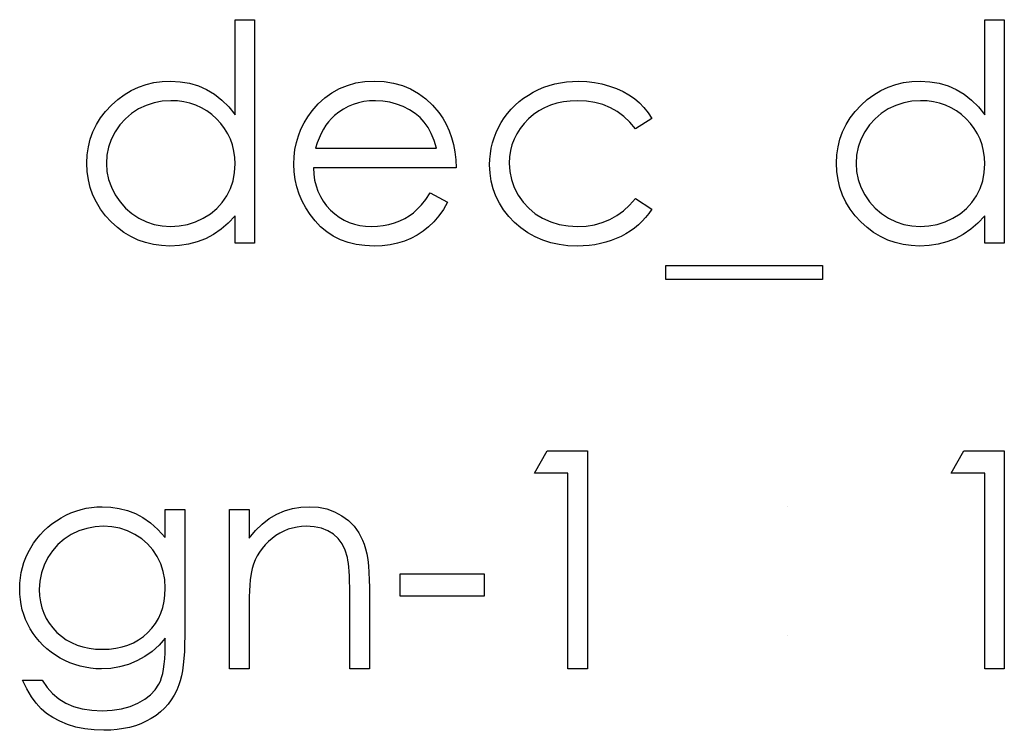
# Model space of a CAD drawing. Header units: inches. Extents: x 370 to 474, y 80 to 168.
# Tile 127 of 170: x 433.075 to 433.697, y 83.959 to 84.408. Entities that reach past the tile are written whole.
import ezdxf

# ---------------------------------------------------------------- set-up
doc = ezdxf.new("R2010")
doc.units = ezdxf.units.IN
doc.header["$LTSCALE"] = 0.5
doc.header["$MEASUREMENT"] = 0

msp = doc.modelspace()

# ---------------------------------------------------------------- linework, layer by layer
at = {"color": 7, "linetype": 'Continuous'}
for p, q in [((433.21124, 84.34793), (433.21124, 84.40805)), ((433.21124, 84.40805), (433.21124, 84.40805)), ((433.21124, 84.40805), (433.2236, 84.40805)), ((433.2236, 84.40805), (433.2236, 84.26672)), ((433.68469, 84.34793), (433.68469, 84.40805)), ((433.68469, 84.40805), (433.68469, 84.40805)), ((433.68469, 84.40805), (433.69705, 84.40805)), ((433.69705, 84.40805), (433.69705, 84.26672)), ((433.15023, 84.36538), (433.15501, 84.36706)), ((433.15501, 84.36706), (433.15998, 84.36825)), ((433.15998, 84.36825), (433.16514, 84.36894)), ((433.16514, 84.36894), (433.17049, 84.36918)), ((433.17049, 84.36918), (433.17049, 84.36918)), ((433.17049, 84.36918), (433.17665, 84.36885)), ((433.17665, 84.36885), (433.1825, 84.36786)), ((433.1825, 84.36786), (433.18805, 84.36618)), ((433.18805, 84.36618), (433.19329, 84.36386)), ((433.27713, 84.36449), (433.2822, 84.36653)), ((433.2822, 84.36653), (433.28759, 84.36803)), ((433.28759, 84.36803), (433.29327, 84.36888)), ((433.29327, 84.36888), (433.29929, 84.36918)), ((433.29929, 84.36918), (433.29929, 84.36918)), ((433.29929, 84.36918), (433.30547, 84.36888)), ((433.30547, 84.36888), (433.31135, 84.36794)), ((433.31135, 84.36794), (433.3169, 84.3664)), ((433.3169, 84.3664), (433.32212, 84.36424)), ((433.4062, 84.36529), (433.40965, 84.36648)), ((433.40965, 84.36648), (433.41321, 84.36745)), ((433.41321, 84.36745), (433.41685, 84.36822)), ((433.41685, 84.36822), (433.42058, 84.36874)), ((433.42058, 84.36874), (433.42442, 84.36907)), ((433.42442, 84.36907), (433.42836, 84.36918)), ((433.42836, 84.36918), (433.42836, 84.36918)), ((433.42836, 84.36918), (433.4333, 84.36899)), ((433.4333, 84.36899), (433.43819, 84.36841)), ((433.43819, 84.36841), (433.44297, 84.36747)), ((433.44297, 84.36747), (433.44766, 84.36612)), ((433.44766, 84.36612), (433.45213, 84.36446)), ((433.62368, 84.36538), (433.62846, 84.36706)), ((433.62846, 84.36706), (433.63343, 84.36825)), ((433.63343, 84.36825), (433.63859, 84.36894)), ((433.63859, 84.36894), (433.64394, 84.36918)), ((433.64394, 84.36918), (433.64394, 84.36918)), ((433.64394, 84.36918), (433.6501, 84.36885)), ((433.6501, 84.36885), (433.65595, 84.36786)), ((433.65595, 84.36786), (433.6615, 84.36618)), ((433.6615, 84.36618), (433.66674, 84.36386)), ((433.13709, 84.35754), (433.14129, 84.36063)), ((433.14129, 84.36063), (433.14565, 84.36325)), ((433.14565, 84.36325), (433.15023, 84.36538)), ((433.19329, 84.36386), (433.19824, 84.36088)), ((433.19824, 84.36088), (433.2029, 84.35723)), ((433.26791, 84.35864), (433.27235, 84.36184)), ((433.27235, 84.36184), (433.27713, 84.36449)), ((433.32212, 84.36424), (433.32703, 84.36146)), ((433.32703, 84.36146), (433.33161, 84.35803)), ((433.39347, 84.35845), (433.39645, 84.36043)), ((433.39645, 84.36043), (433.39957, 84.36226)), ((433.39957, 84.36226), (433.40283, 84.36388)), ((433.40283, 84.36388), (433.4062, 84.36529)), ((433.45213, 84.36446), (433.45627, 84.36259)), ((433.45627, 84.36259), (433.46002, 84.36046)), ((433.46002, 84.36046), (433.46345, 84.35812)), ((433.61054, 84.35754), (433.61474, 84.36063)), ((433.61474, 84.36063), (433.6191, 84.36325)), ((433.6191, 84.36325), (433.62368, 84.36538)), ((433.66674, 84.36386), (433.67169, 84.36088)), ((433.67169, 84.36088), (433.67635, 84.35723)), ((433.12948, 84.35008), (433.13312, 84.35397)), ((433.13312, 84.35397), (433.13709, 84.35754)), ((433.15509, 84.35389), (433.15032, 84.35163)), ((433.16006, 84.35552), (433.15509, 84.35389)), ((433.16525, 84.35649), (433.16006, 84.35552)), ((433.17066, 84.35682), (433.16525, 84.35649)), ((433.17486, 84.35665), (433.17066, 84.35682)), ((433.17889, 84.3561), (433.17486, 84.35665)), ((433.18275, 84.35522), (433.17889, 84.3561)), ((433.18645, 84.35395), (433.18275, 84.35522)), ((433.18995, 84.35235), (433.18645, 84.35395)), ((433.2029, 84.35723), (433.20721, 84.3529)), ((433.25993, 84.35041), (433.26377, 84.3548)), ((433.26377, 84.3548), (433.26791, 84.35864)), ((433.2859, 84.35447), (433.2827, 84.35312)), ((433.28919, 84.35549), (433.2859, 84.35447)), ((433.29264, 84.35624), (433.28919, 84.35549)), ((433.29623, 84.35668), (433.29264, 84.35624)), ((433.29993, 84.35682), (433.29623, 84.35668)), ((433.30445, 84.3566), (433.29993, 84.35682)), ((433.29993, 84.35682), (433.29993, 84.35682)), ((433.30887, 84.35588), (433.30445, 84.3566)), ((433.3132, 84.35472), (433.30887, 84.35588)), ((433.3174, 84.35306), (433.3132, 84.35472)), ((433.33161, 84.35803), (433.33589, 84.354)), ((433.33589, 84.354), (433.33984, 84.34937)), ((433.38563, 84.35149), (433.38809, 84.35397)), ((433.38809, 84.35397), (433.39069, 84.35629)), ((433.39069, 84.35629), (433.39347, 84.35845)), ((433.41048, 84.35395), (433.40672, 84.35232)), ((433.41442, 84.35519), (433.41048, 84.35395)), ((433.41856, 84.3561), (433.41442, 84.35519)), ((433.42293, 84.35662), (433.41856, 84.3561)), ((433.42745, 84.35682), (433.42293, 84.35662)), ((433.43311, 84.35654), (433.42745, 84.35682)), ((433.42745, 84.35682), (433.42745, 84.35682)), ((433.43844, 84.35571), (433.43311, 84.35654)), ((433.44349, 84.35433), (433.43844, 84.35571)), ((433.44824, 84.3524), (433.44349, 84.35433)), ((433.46345, 84.35812), (433.46657, 84.35549)), ((433.46657, 84.35549), (433.46944, 84.35254)), ((433.60293, 84.35008), (433.60657, 84.35397)), ((433.60657, 84.35397), (433.61054, 84.35754)), ((433.62854, 84.35389), (433.62377, 84.35163)), ((433.63351, 84.35552), (433.62854, 84.35389)), ((433.6387, 84.35649), (433.63351, 84.35552)), ((433.64411, 84.35682), (433.6387, 84.35649)), ((433.64831, 84.35665), (433.64411, 84.35682)), ((433.65234, 84.3561), (433.64831, 84.35665)), ((433.6562, 84.35522), (433.65234, 84.3561)), ((433.6599, 84.35395), (433.6562, 84.35522)), ((433.6634, 84.35235), (433.6599, 84.35395)), ((433.67635, 84.35723), (433.68066, 84.3529)), ((433.12633, 84.34597), (433.12948, 84.35008)), ((433.1459, 84.34879), (433.14195, 84.34539)), ((433.15032, 84.35163), (433.1459, 84.34879)), ((433.19332, 84.35039), (433.18995, 84.35235)), ((433.1965, 84.34804), (433.19332, 84.35039)), ((433.19951, 84.34536), (433.1965, 84.34804)), ((433.20721, 84.3529), (433.21124, 84.34793)), ((433.21124, 84.34793), (433.21124, 84.34793)), ((433.25722, 84.34666), (433.25993, 84.35041)), ((433.25993, 84.35041), (433.25993, 84.35041)), ((433.27398, 84.34738), (433.27205, 84.34556)), ((433.27677, 84.34959), (433.27398, 84.34738)), ((433.27398, 84.34738), (433.27398, 84.34738)), ((433.27966, 84.35152), (433.27677, 84.34959)), ((433.2827, 84.35312), (433.27966, 84.35152)), ((433.32135, 84.35105), (433.3174, 84.35306)), ((433.32488, 84.34873), (433.32135, 84.35105)), ((433.32803, 84.34611), (433.32488, 84.34873)), ((433.33984, 84.34937), (433.33984, 84.34937)), ((433.33984, 84.34937), (433.34238, 84.34575)), ((433.38127, 84.346), (433.38337, 84.34881)), ((433.38337, 84.34881), (433.38563, 84.35149)), ((433.39979, 84.34801), (433.39662, 84.34531)), ((433.40316, 84.35033), (433.39979, 84.34801)), ((433.40672, 84.35232), (433.40316, 84.35033)), ((433.45265, 84.34992), (433.44824, 84.3524)), ((433.45677, 84.34688), (433.45265, 84.34992)), ((433.46944, 84.35254), (433.47209, 84.34923)), ((433.47209, 84.34923), (433.47446, 84.34558)), ((433.59978, 84.34597), (433.60293, 84.35008)), ((433.61935, 84.34879), (433.6154, 84.34539)), ((433.62377, 84.35163), (433.61935, 84.34879)), ((433.66677, 84.35039), (433.6634, 84.35235)), ((433.66995, 84.34804), (433.66677, 84.35039)), ((433.67296, 84.34536), (433.66995, 84.34804)), ((433.68066, 84.3529), (433.68469, 84.34793)), ((433.68469, 84.34793), (433.68469, 84.34793)), ((433.1215, 84.33722), (433.12368, 84.34169)), ((433.12368, 84.34169), (433.12633, 84.34597)), ((433.13847, 84.3415), (433.13547, 84.33705)), ((433.14195, 84.34539), (433.13847, 84.3415)), ((433.20227, 84.34241), (433.19951, 84.34536)), ((433.20464, 84.33929), (433.20227, 84.34241)), ((433.25286, 84.33877), (433.25485, 84.34277)), ((433.25485, 84.34277), (433.25722, 84.34666)), ((433.26857, 84.34128), (433.26702, 84.33882)), ((433.27025, 84.34351), (433.26857, 84.34128)), ((433.27205, 84.34556), (433.27025, 84.34351)), ((433.33073, 84.34318), (433.32803, 84.34611)), ((433.3331, 84.33987), (433.33073, 84.34318)), ((433.34238, 84.34575), (433.34456, 84.34194)), ((433.34456, 84.34194), (433.34644, 84.33788)), ((433.37763, 84.33987), (433.37934, 84.34299)), ((433.37934, 84.34299), (433.38127, 84.346)), ((433.39375, 84.34235), (433.39126, 84.33923)), ((433.39662, 84.34531), (433.39375, 84.34235)), ((433.4606, 84.34329), (433.45677, 84.34688)), ((433.46411, 84.33915), (433.4606, 84.34329)), ((433.47446, 84.34558), (433.46411, 84.33915)), ((433.59495, 84.33722), (433.59713, 84.34169)), ((433.59713, 84.34169), (433.59978, 84.34597)), ((433.61192, 84.3415), (433.60892, 84.33705)), ((433.6154, 84.34539), (433.61192, 84.3415)), ((433.67572, 84.34241), (433.67296, 84.34536)), ((433.67809, 84.33929), (433.67572, 84.34241)), ((433.11979, 84.33253), (433.1215, 84.33722)), ((433.13547, 84.33705), (433.13306, 84.33231)), ((433.20665, 84.33598), (433.20464, 84.33929)), ((433.20831, 84.3325), (433.20665, 84.33598)), ((433.25123, 84.33463), (433.25286, 84.33877)), ((433.26559, 84.33612), (433.26426, 84.33322)), ((433.26702, 84.33882), (433.26559, 84.33612)), ((433.33517, 84.33603), (433.3331, 84.33987)), ((433.33697, 84.33167), (433.33517, 84.33603)), ((433.34644, 84.33788), (433.34796, 84.33363)), ((433.37487, 84.33344), (433.37614, 84.3367)), ((433.37614, 84.3367), (433.37763, 84.33987)), ((433.38914, 84.33598), (433.38743, 84.33255)), ((433.39126, 84.33923), (433.38914, 84.33598)), ((433.46411, 84.33915), (433.46411, 84.33915)), ((433.59324, 84.33253), (433.59495, 84.33722)), ((433.60892, 84.33705), (433.60651, 84.33231)), ((433.6801, 84.33598), (433.67809, 84.33929)), ((433.68176, 84.3325), (433.6801, 84.33598)), ((433.11857, 84.32767), (433.11979, 84.33253)), ((433.13306, 84.33231), (433.13135, 84.32739)), ((433.20958, 84.32886), (433.20831, 84.3325)), ((433.21049, 84.32502), (433.20958, 84.32886)), ((433.24905, 84.32596), (433.24996, 84.33035)), ((433.24996, 84.33035), (433.25123, 84.33463)), ((433.26308, 84.33013), (433.262, 84.32679)), ((433.26426, 84.33322), (433.26308, 84.33013)), ((433.33843, 84.32679), (433.33697, 84.33167)), ((433.34796, 84.33363), (433.34917, 84.32916)), ((433.34917, 84.32916), (433.35005, 84.32447)), ((433.37302, 84.32676), (433.37385, 84.33013)), ((433.37385, 84.33013), (433.37487, 84.33344)), ((433.38608, 84.32899), (433.38514, 84.32527)), ((433.38743, 84.33255), (433.38608, 84.32899)), ((433.59202, 84.32767), (433.59324, 84.33253)), ((433.60651, 84.33231), (433.6048, 84.32739)), ((433.68303, 84.32886), (433.68176, 84.3325)), ((433.68394, 84.32502), (433.68303, 84.32886)), ((433.11761, 84.31735), (433.11785, 84.32259)), ((433.11785, 84.32259), (433.11857, 84.32767)), ((433.1303, 84.32237), (433.12997, 84.31721)), ((433.13135, 84.32739), (433.1303, 84.32237)), ((433.21104, 84.32102), (433.21049, 84.32502)), ((433.24853, 84.32143), (433.24905, 84.32596)), ((433.262, 84.32679), (433.262, 84.32679)), ((433.262, 84.32679), (433.33843, 84.32679)), ((433.35005, 84.32447), (433.35058, 84.31955)), ((433.37211, 84.3198), (433.37247, 84.32331)), ((433.37247, 84.32331), (433.37302, 84.32676)), ((433.38514, 84.32527), (433.38456, 84.32138)), ((433.59106, 84.31735), (433.59131, 84.32259)), ((433.59131, 84.32259), (433.59202, 84.32767)), ((433.60375, 84.32237), (433.60342, 84.31721)), ((433.6048, 84.32739), (433.60375, 84.32237)), ((433.68449, 84.32102), (433.68394, 84.32502)), ((433.11785, 84.31199), (433.11761, 84.31735)), ((433.11761, 84.31735), (433.11761, 84.31735)), ((433.12997, 84.31721), (433.12997, 84.31721)), ((433.12997, 84.31721), (433.13033, 84.31207)), ((433.21091, 84.31138), (433.21124, 84.31685)), ((433.21124, 84.31685), (433.21104, 84.32102)), ((433.21124, 84.31685), (433.21124, 84.31685)), ((433.24834, 84.31679), (433.24853, 84.32143)), ((433.24856, 84.31185), (433.24834, 84.31679)), ((433.24834, 84.31679), (433.24834, 84.31679)), ((433.35058, 84.31955), (433.3508, 84.31442)), ((433.372, 84.31624), (433.37211, 84.3198)), ((433.37225, 84.311), (433.372, 84.31624)), ((433.372, 84.31624), (433.372, 84.31624)), ((433.38456, 84.32138), (433.38436, 84.31735)), ((433.38436, 84.31735), (433.38436, 84.31735)), ((433.38436, 84.31735), (433.38472, 84.31207)), ((433.59131, 84.31199), (433.59106, 84.31735)), ((433.59106, 84.31735), (433.59106, 84.31735)), ((433.60342, 84.31721), (433.60342, 84.31721)), ((433.60342, 84.31721), (433.60378, 84.31207)), ((433.68436, 84.31138), (433.68469, 84.31685)), ((433.68469, 84.31685), (433.68449, 84.32102)), ((433.68469, 84.31685), (433.68469, 84.31685)), ((433.11857, 84.30683), (433.11785, 84.31199)), ((433.13033, 84.31207), (433.13135, 84.30705)), ((433.20994, 84.30622), (433.21091, 84.31138)), ((433.24916, 84.30702), (433.24856, 84.31185)), ((433.3508, 84.31442), (433.2607, 84.31442)), ((433.2607, 84.31442), (433.2607, 84.31442)), ((433.2607, 84.31442), (433.26095, 84.31044)), ((433.26095, 84.31044), (433.2615, 84.30664)), ((433.3508, 84.31442), (433.3508, 84.31442)), ((433.37299, 84.30595), (433.37225, 84.311)), ((433.38472, 84.31207), (433.38577, 84.30697)), ((433.59202, 84.30683), (433.59131, 84.31199)), ((433.60378, 84.31207), (433.6048, 84.30705)), ((433.68339, 84.30622), (433.68436, 84.31138)), ((433.11976, 84.30189), (433.11857, 84.30683)), ((433.13135, 84.30705), (433.13309, 84.30214)), ((433.20828, 84.30131), (433.20994, 84.30622)), ((433.25021, 84.30236), (433.24916, 84.30702)), ((433.2615, 84.30664), (433.26239, 84.30302)), ((433.37421, 84.30111), (433.37299, 84.30595)), ((433.38577, 84.30697), (433.38754, 84.302)), ((433.59321, 84.30189), (433.59202, 84.30683)), ((433.6048, 84.30705), (433.60654, 84.30214)), ((433.68173, 84.30131), (433.68339, 84.30622)), ((433.12144, 84.29714), (433.11976, 84.30189)), ((433.13309, 84.30214), (433.13552, 84.29733)), ((433.20599, 84.2967), (433.20828, 84.30131)), ((433.2517, 84.2978), (433.25021, 84.30236)), ((433.25358, 84.29336), (433.2517, 84.2978)), ((433.26239, 84.30302), (433.2636, 84.2996)), ((433.2636, 84.2996), (433.26509, 84.29637)), ((433.3317, 84.29446), (433.33451, 84.29852)), ((433.33451, 84.29852), (433.3455, 84.29275)), ((433.37594, 84.29645), (433.37421, 84.30111)), ((433.38754, 84.302), (433.38999, 84.2972)), ((433.59489, 84.29714), (433.59321, 84.30189)), ((433.60654, 84.30214), (433.60897, 84.29733)), ((433.67944, 84.2967), (433.68173, 84.30131)), ((433.12362, 84.29259), (433.12144, 84.29714)), ((433.12625, 84.28825), (433.12362, 84.29259)), ((433.13552, 84.29733), (433.13856, 84.29286)), ((433.13856, 84.29286), (433.14204, 84.28891)), ((433.19967, 84.28869), (433.20309, 84.29248)), ((433.20309, 84.29248), (433.20599, 84.2967)), ((433.25587, 84.28905), (433.25358, 84.29336)), ((433.26509, 84.29637), (433.26691, 84.2933)), ((433.26691, 84.2933), (433.26907, 84.29043)), ((433.32896, 84.29104), (433.3317, 84.29446)), ((433.3455, 84.29275), (433.34279, 84.28814)), ((433.3455, 84.29275), (433.3455, 84.29275)), ((433.37815, 84.29201), (433.37594, 84.29645)), ((433.38086, 84.28778), (433.37815, 84.29201)), ((433.38999, 84.2972), (433.39309, 84.29275)), ((433.39309, 84.29275), (433.3967, 84.2888)), ((433.46044, 84.29085), (433.46411, 84.29499)), ((433.46411, 84.29499), (433.46411, 84.29499)), ((433.46411, 84.29499), (433.47446, 84.2882)), ((433.59707, 84.29259), (433.59489, 84.29714)), ((433.5997, 84.28825), (433.59707, 84.29259)), ((433.60897, 84.29733), (433.61201, 84.29286)), ((433.61201, 84.29286), (433.61549, 84.28891)), ((433.67312, 84.28869), (433.67654, 84.29248)), ((433.67654, 84.29248), (433.67944, 84.2967)), ((433.12937, 84.28414), (433.12625, 84.28825)), ((433.14204, 84.28891), (433.14601, 84.28549)), ((433.14601, 84.28549), (433.15045, 84.28259)), ((433.19109, 84.28254), (433.19564, 84.28538)), ((433.19564, 84.28538), (433.19967, 84.28869)), ((433.2586, 84.28488), (433.25587, 84.28905)), ((433.26907, 84.29043), (433.27152, 84.28773)), ((433.27152, 84.28773), (433.27423, 84.2853)), ((433.27423, 84.2853), (433.27707, 84.28317)), ((433.32124, 84.28408), (433.32383, 84.28593)), ((433.32383, 84.28593), (433.32634, 84.28817)), ((433.32634, 84.28817), (433.32896, 84.29104)), ((433.34279, 84.28814), (433.3399, 84.284)), ((433.38403, 84.28372), (433.38086, 84.28778)), ((433.3967, 84.2888), (433.40082, 84.28541)), ((433.40082, 84.28541), (433.40548, 84.28254)), ((433.45232, 84.28422), (433.45649, 84.28726)), ((433.45649, 84.28726), (433.46044, 84.29085)), ((433.47258, 84.28552), (433.47054, 84.28298)), ((433.47446, 84.2882), (433.47258, 84.28552)), ((433.47446, 84.2882), (433.47446, 84.2882)), ((433.60282, 84.28414), (433.5997, 84.28825)), ((433.61549, 84.28891), (433.61946, 84.28549)), ((433.61946, 84.28549), (433.6239, 84.28259)), ((433.66454, 84.28254), (433.66909, 84.28538)), ((433.66909, 84.28538), (433.67312, 84.28869)), ((433.13298, 84.28022), (433.12937, 84.28414)), ((433.13693, 84.27663), (433.13298, 84.28022)), ((433.15045, 84.28259), (433.15523, 84.28027)), ((433.15523, 84.28027), (433.16017, 84.27865)), ((433.18112, 84.27862), (433.18617, 84.28025)), ((433.18617, 84.28025), (433.19109, 84.28254)), ((433.20696, 84.2795), (433.20246, 84.27553)), ((433.21124, 84.28414), (433.20696, 84.2795)), ((433.21124, 84.26672), (433.21124, 84.28414)), ((433.21124, 84.28414), (433.21124, 84.28414)), ((433.26175, 84.28085), (433.2586, 84.28488)), ((433.26526, 84.27713), (433.26175, 84.28085)), ((433.27707, 84.28317), (433.28008, 84.28138)), ((433.28008, 84.28138), (433.28325, 84.27992)), ((433.28325, 84.27992), (433.28657, 84.27878)), ((433.28657, 84.27878), (433.29004, 84.27798)), ((433.30834, 84.27865), (433.31188, 84.27967)), ((433.31188, 84.27967), (433.31527, 84.28094)), ((433.31527, 84.28094), (433.31839, 84.28243)), ((433.31839, 84.28243), (433.32124, 84.28408)), ((433.3368, 84.2803), (433.33349, 84.2771)), ((433.3399, 84.284), (433.3368, 84.2803)), ((433.38773, 84.27989), (433.38403, 84.28372)), ((433.39179, 84.27638), (433.38773, 84.27989)), ((433.40548, 84.28254), (433.41056, 84.28025)), ((433.41056, 84.28025), (433.41591, 84.27862)), ((433.43822, 84.27842), (433.44316, 84.27981)), ((433.44316, 84.27981), (433.44788, 84.28174)), ((433.44788, 84.28174), (433.45232, 84.28422)), ((433.46833, 84.28061), (433.46599, 84.2784)), ((433.47054, 84.28298), (433.46833, 84.28061)), ((433.60643, 84.28022), (433.60282, 84.28414)), ((433.61038, 84.27663), (433.60643, 84.28022)), ((433.6239, 84.28259), (433.62868, 84.28027)), ((433.62868, 84.28027), (433.63362, 84.27865)), ((433.65457, 84.27862), (433.65962, 84.28025)), ((433.65962, 84.28025), (433.66454, 84.28254)), ((433.68041, 84.2795), (433.67591, 84.27553)), ((433.68469, 84.28414), (433.68041, 84.2795)), ((433.68469, 84.26672), (433.68469, 84.28414)), ((433.68469, 84.28414), (433.68469, 84.28414)), ((433.14107, 84.27354), (433.13693, 84.27663)), ((433.14543, 84.27092), (433.14107, 84.27354)), ((433.16017, 84.27865), (433.16528, 84.27765)), ((433.16528, 84.27765), (433.17055, 84.27732)), ((433.17055, 84.27732), (433.1759, 84.27765)), ((433.17055, 84.27732), (433.17055, 84.27732)), ((433.1759, 84.27765), (433.18112, 84.27862)), ((433.20246, 84.27553), (433.19766, 84.27221)), ((433.26912, 84.2739), (433.26526, 84.27713)), ((433.27329, 84.27117), (433.26912, 84.2739)), ((433.29004, 84.27798), (433.29366, 84.27749)), ((433.29366, 84.27749), (433.29744, 84.27732)), ((433.29744, 84.27732), (433.30114, 84.27746)), ((433.29744, 84.27732), (433.29744, 84.27732)), ((433.30114, 84.27746), (433.30476, 84.2779)), ((433.30476, 84.2779), (433.30834, 84.27865)), ((433.32999, 84.27431), (433.32629, 84.27188)), ((433.33349, 84.2771), (433.32999, 84.27431)), ((433.3961, 84.27335), (433.39179, 84.27638)), ((433.40068, 84.27078), (433.3961, 84.27335)), ((433.41591, 84.27862), (433.42157, 84.27765)), ((433.42157, 84.27765), (433.42754, 84.27732)), ((433.42754, 84.27732), (433.433, 84.2776)), ((433.42754, 84.27732), (433.42754, 84.27732)), ((433.433, 84.2776), (433.43822, 84.27842)), ((433.45801, 84.27266), (433.45506, 84.27105)), ((433.46082, 84.27442), (433.45801, 84.27266)), ((433.4635, 84.27633), (433.46082, 84.27442)), ((433.46599, 84.2784), (433.4635, 84.27633)), ((433.61452, 84.27354), (433.61038, 84.27663)), ((433.61888, 84.27092), (433.61452, 84.27354)), ((433.63362, 84.27865), (433.63873, 84.27765)), ((433.63873, 84.27765), (433.644, 84.27732)), ((433.644, 84.27732), (433.64935, 84.27765)), ((433.644, 84.27732), (433.644, 84.27732)), ((433.64935, 84.27765), (433.65457, 84.27862)), ((433.67591, 84.27553), (433.67111, 84.27221)), ((433.14996, 84.26876), (433.14543, 84.27092)), ((433.15471, 84.26711), (433.14996, 84.26876)), ((433.15965, 84.26592), (433.15471, 84.26711)), ((433.18736, 84.26755), (433.18187, 84.26611)), ((433.19263, 84.26956), (433.18736, 84.26755)), ((433.19766, 84.27221), (433.19263, 84.26956)), ((433.2236, 84.26672), (433.21124, 84.26672)), ((433.21124, 84.26672), (433.21124, 84.26672)), ((433.2236, 84.26672), (433.2236, 84.26672)), ((433.27776, 84.26893), (433.27329, 84.27117)), ((433.28259, 84.26719), (433.27776, 84.26893)), ((433.28773, 84.26595), (433.28259, 84.26719)), ((433.31381, 84.26669), (433.30915, 84.26573)), ((433.3182, 84.26805), (433.31381, 84.26669)), ((433.32234, 84.26979), (433.3182, 84.26805)), ((433.32629, 84.27188), (433.32234, 84.26979)), ((433.40551, 84.26868), (433.40068, 84.27078)), ((433.41059, 84.26705), (433.40551, 84.26868)), ((433.41591, 84.26589), (433.41059, 84.26705)), ((433.44205, 84.26647), (433.43855, 84.26581)), ((433.44548, 84.26733), (433.44205, 84.26647)), ((433.44876, 84.26838), (433.44548, 84.26733)), ((433.45196, 84.26962), (433.44876, 84.26838)), ((433.45506, 84.27105), (433.45196, 84.26962)), ((433.62341, 84.26876), (433.61888, 84.27092)), ((433.62816, 84.26711), (433.62341, 84.26876)), ((433.6331, 84.26592), (433.62816, 84.26711)), ((433.66081, 84.26755), (433.65532, 84.26611)), ((433.66608, 84.26956), (433.66081, 84.26755)), ((433.67111, 84.27221), (433.66608, 84.26956)), ((433.69705, 84.26672), (433.68469, 84.26672)), ((433.68469, 84.26672), (433.68469, 84.26672)), ((433.69705, 84.26672), (433.69705, 84.26672)), ((433.16478, 84.2652), (433.15965, 84.26592)), ((433.17011, 84.26495), (433.16478, 84.2652)), ((433.1761, 84.26523), (433.17011, 84.26495)), ((433.17011, 84.26495), (433.17011, 84.26495)), ((433.18187, 84.26611), (433.1761, 84.26523)), ((433.29319, 84.2652), (433.28773, 84.26595)), ((433.29899, 84.26495), (433.29319, 84.2652)), ((433.3042, 84.26515), (433.29899, 84.26495)), ((433.29899, 84.26495), (433.29899, 84.26495)), ((433.30915, 84.26573), (433.3042, 84.26515)), ((433.42149, 84.26518), (433.41591, 84.26589)), ((433.42734, 84.26495), (433.42149, 84.26518)), ((433.43118, 84.26504), (433.42734, 84.26495)), ((433.42734, 84.26495), (433.42734, 84.26495)), ((433.43491, 84.26534), (433.43118, 84.26504)), ((433.43855, 84.26581), (433.43491, 84.26534)), ((433.63823, 84.2652), (433.6331, 84.26592)), ((433.64356, 84.26495), (433.63823, 84.2652)), ((433.64955, 84.26523), (433.64356, 84.26495)), ((433.64356, 84.26495), (433.64356, 84.26495)), ((433.65532, 84.26611), (433.64955, 84.26523)), ((433.48329, 84.25259), (433.58222, 84.25259)), ((433.48329, 84.24376), (433.48329, 84.25259)), ((433.58222, 84.25259), (433.58222, 84.25259)), ((433.58222, 84.25259), (433.58222, 84.24376)), ((433.58222, 84.24376), (433.48329, 84.24376)), ((433.48329, 84.24376), (433.48329, 84.24376)), ((433.58222, 84.24376), (433.58222, 84.24376)), ((433.40026, 84.12135), (433.40835, 84.13549)), ((433.40835, 84.13549), (433.43383, 84.13549)), ((433.43383, 84.13549), (433.43383, 84.13549)), ((433.43383, 84.13549), (433.43383, 83.99769)), ((433.66349, 84.12135), (433.67158, 84.13549)), ((433.67157, 84.13549), (433.69705, 84.13549)), ((433.69705, 84.13549), (433.69705, 84.13549)), ((433.69705, 84.13549), (433.69705, 83.99769)), ((433.42146, 84.12135), (433.40026, 84.12135)), ((433.40026, 84.12135), (433.40026, 84.12135)), ((433.42146, 83.99769), (433.42146, 84.12135)), ((433.42146, 84.12135), (433.42146, 84.12135)), ((433.68469, 84.12135), (433.66349, 84.12135)), ((433.66349, 84.12135), (433.66349, 84.12135)), ((433.68469, 83.99769), (433.68469, 84.12135)), ((433.68469, 84.12135), (433.68469, 84.12135)), ((433.11073, 84.09742), (433.11394, 84.09842)), ((433.11394, 84.09842), (433.11719, 84.09916)), ((433.11719, 84.09916), (433.1205, 84.09971)), ((433.1205, 84.09971), (433.12384, 84.10005)), ((433.12384, 84.10005), (433.12721, 84.10016)), ((433.12721, 84.10016), (433.12721, 84.10016)), ((433.12721, 84.10016), (433.13276, 84.09988)), ((433.13276, 84.09988), (433.13812, 84.09908)), ((433.13812, 84.09908), (433.14328, 84.09775)), ((433.16707, 84.09839), (433.17944, 84.09839)), ((433.16707, 84.08078), (433.16707, 84.09839)), ((433.17944, 84.09839), (433.17944, 84.09839)), ((433.17944, 84.09839), (433.17944, 84.01848)), ((433.2077, 84.09839), (433.22007, 84.09839)), ((433.2077, 83.99769), (433.2077, 84.09839)), ((433.22007, 84.09839), (433.22007, 84.09839)), ((433.22007, 84.09839), (433.22007, 84.08023)), ((433.24243, 84.09748), (433.24753, 84.09897)), ((433.24753, 84.09897), (433.25286, 84.09985)), ((433.25286, 84.09985), (433.25838, 84.10016)), ((433.25838, 84.10016), (433.25838, 84.10016)), ((433.25838, 84.10016), (433.26396, 84.0998)), ((433.26396, 84.0998), (433.2692, 84.09875)), ((433.2692, 84.09875), (433.27412, 84.09695)), ((433.09837, 84.09135), (433.10135, 84.09317)), ((433.10135, 84.09317), (433.10444, 84.0948)), ((433.10444, 84.0948), (433.10756, 84.09624)), ((433.10756, 84.09624), (433.11073, 84.09742)), ((433.14328, 84.09775), (433.14825, 84.09588)), ((433.14825, 84.09588), (433.15308, 84.09334)), ((433.15308, 84.09334), (433.15785, 84.08997)), ((433.22838, 84.08925), (433.23285, 84.09268)), ((433.23285, 84.09268), (433.23754, 84.09541)), ((433.23754, 84.09541), (433.24243, 84.09748)), ((433.27412, 84.09695), (433.2787, 84.09447)), ((433.2787, 84.09447), (433.28284, 84.09138)), ((433.09042, 84.08495), (433.0929, 84.08724)), ((433.0929, 84.08724), (433.09555, 84.08936)), ((433.09555, 84.08936), (433.09837, 84.09135)), ((433.11758, 84.08646), (433.11258, 84.08484)), ((433.1228, 84.08746), (433.11758, 84.08646)), ((433.12821, 84.08779), (433.1228, 84.08746)), ((433.1334, 84.08746), (433.12821, 84.08779)), ((433.13842, 84.08652), (433.1334, 84.08746)), ((433.14325, 84.08489), (433.13842, 84.08652)), ((433.15785, 84.08997), (433.16249, 84.08577)), ((433.22413, 84.08508), (433.22838, 84.08925)), ((433.24751, 84.08671), (433.24477, 84.08588)), ((433.25035, 84.08732), (433.24751, 84.08671)), ((433.25325, 84.08768), (433.25035, 84.08732)), ((433.25623, 84.08779), (433.25325, 84.08768)), ((433.26125, 84.08749), (433.25623, 84.08779)), ((433.25623, 84.08779), (433.25623, 84.08779)), ((433.26578, 84.08655), (433.26125, 84.08749)), ((433.26981, 84.085), (433.26578, 84.08655)), ((433.28284, 84.09138), (433.28643, 84.08779)), ((433.28643, 84.08779), (433.28941, 84.0837)), ((433.08396, 84.07713), (433.08595, 84.07989)), ((433.08595, 84.07989), (433.0881, 84.08249)), ((433.0881, 84.08249), (433.09042, 84.08495)), ((433.10775, 84.08252), (433.10328, 84.07965)), ((433.11258, 84.08484), (433.10775, 84.08252)), ((433.14791, 84.08266), (433.14325, 84.08489)), ((433.15225, 84.07987), (433.14791, 84.08266)), ((433.15603, 84.07661), (433.15225, 84.07987)), ((433.16249, 84.08577), (433.16707, 84.08078)), ((433.16707, 84.08078), (433.16707, 84.08078)), ((433.22007, 84.08023), (433.22413, 84.08508)), ((433.22007, 84.08023), (433.22007, 84.08023)), ((433.23456, 84.08012), (433.23227, 84.07813)), ((433.23699, 84.08191), (433.23456, 84.08012)), ((433.2395, 84.08348), (433.23699, 84.08191)), ((433.2421, 84.08478), (433.2395, 84.08348)), ((433.24477, 84.08588), (433.2421, 84.08478)), ((433.27334, 84.08282), (433.26981, 84.085)), ((433.27635, 84.08003), (433.27334, 84.08282)), ((433.27884, 84.07664), (433.27635, 84.08003)), ((433.28941, 84.0837), (433.29181, 84.07912)), ((433.08051, 84.07117), (433.08214, 84.07421)), ((433.08214, 84.07421), (433.08396, 84.07713)), ((433.09933, 84.07625), (433.09588, 84.07236)), ((433.10328, 84.07965), (433.09933, 84.07625)), ((433.15931, 84.07288), (433.15603, 84.07661)), ((433.22832, 84.07385), (433.22664, 84.07153)), ((433.2302, 84.07606), (433.22832, 84.07385)), ((433.23227, 84.07813), (433.2302, 84.07606)), ((433.2808, 84.07261), (433.27884, 84.07664)), ((433.29181, 84.07912), (433.2928, 84.07655)), ((433.2928, 84.07655), (433.29366, 84.07363)), ((433.29366, 84.07363), (433.29438, 84.0704)), ((433.07791, 84.06496), (433.0791, 84.06811)), ((433.0791, 84.06811), (433.08051, 84.07117)), ((433.09293, 84.06797), (433.09058, 84.06322)), ((433.09588, 84.07236), (433.09293, 84.06797)), ((433.16208, 84.06869), (433.15931, 84.07288)), ((433.16426, 84.06413), (433.16208, 84.06869)), ((433.22518, 84.0691), (433.22391, 84.06656)), ((433.22664, 84.07153), (433.22518, 84.0691)), ((433.2822, 84.06797), (433.2808, 84.07261)), ((433.28254, 84.06637), (433.2822, 84.06797)), ((433.2822, 84.06797), (433.2822, 84.06797)), ((433.29438, 84.0704), (433.29498, 84.06681)), ((433.07617, 84.0585), (433.07695, 84.06176)), ((433.07695, 84.06176), (433.07791, 84.06496)), ((433.09058, 84.06322), (433.08893, 84.05831)), ((433.16583, 84.05925), (433.16426, 84.06413)), ((433.22197, 84.06112), (433.22153, 84.05908)), ((433.22283, 84.06388), (433.22197, 84.06112)), ((433.22197, 84.06112), (433.22197, 84.06112)), ((433.22391, 84.06656), (433.22283, 84.06388)), ((433.28284, 84.06438), (433.28254, 84.06637)), ((433.28309, 84.06206), (433.28284, 84.06438)), ((433.28331, 84.05939), (433.28309, 84.06206)), ((433.29498, 84.06681), (433.29543, 84.06289)), ((433.29543, 84.06289), (433.29576, 84.05864)), ((433.07532, 84.05179), (433.07565, 84.05519)), ((433.07565, 84.05519), (433.07617, 84.0585)), ((433.08893, 84.05831), (433.08791, 84.05317)), ((433.16677, 84.05409), (433.16583, 84.05925)), ((433.22115, 84.05665), (433.22081, 84.05386)), ((433.22153, 84.05908), (433.22115, 84.05665)), ((433.28347, 84.05632), (433.28331, 84.05939)), ((433.28358, 84.05293), (433.28347, 84.05632)), ((433.29576, 84.05864), (433.29598, 84.05403)), ((433.31546, 84.05776), (433.36846, 84.05776)), ((433.31547, 84.04362), (433.31547, 84.05776)), ((433.36846, 84.05776), (433.36846, 84.05776)), ((433.36846, 84.05776), (433.36846, 84.04362)), ((433.07521, 84.04837), (433.07532, 84.05179)), ((433.08791, 84.05317), (433.08757, 84.04787)), ((433.16707, 84.04859), (433.16677, 84.05409)), ((433.22054, 84.05066), (433.22035, 84.0471)), ((433.22081, 84.05386), (433.22054, 84.05066)), ((433.28364, 84.04917), (433.28358, 84.05293)), ((433.28367, 84.04506), (433.28364, 84.04917)), ((433.29598, 84.05403), (433.29603, 84.04912)), ((433.29603, 84.04912), (433.29603, 84.04912)), ((433.29603, 84.04912), (433.29603, 83.99769)), ((433.07532, 84.04495), (433.07521, 84.04837)), ((433.07521, 84.04837), (433.07521, 84.04837)), ((433.07562, 84.04158), (433.07532, 84.04495)), ((433.08757, 84.04787), (433.08757, 84.04787)), ((433.08757, 84.04787), (433.08774, 84.04387)), ((433.08774, 84.04387), (433.08826, 84.04004)), ((433.16638, 84.04037), (433.16691, 84.04437)), ((433.16691, 84.04437), (433.16707, 84.04859)), ((433.16707, 84.04859), (433.16707, 84.04859)), ((433.22018, 84.04315), (433.2201, 84.03882)), ((433.22035, 84.0471), (433.22018, 84.04315)), ((433.28367, 83.99769), (433.28367, 84.04506)), ((433.28367, 84.04506), (433.28367, 84.04506)), ((433.36846, 84.04362), (433.31547, 84.04362)), ((433.31547, 84.04362), (433.31547, 84.04362)), ((433.36846, 84.04362), (433.36846, 84.04362)), ((433.07615, 84.0383), (433.07562, 84.04158)), ((433.07686, 84.03509), (433.07615, 84.0383)), ((433.08826, 84.04004), (433.08915, 84.03636)), ((433.08915, 84.03636), (433.09036, 84.03291)), ((433.16437, 84.03297), (433.16555, 84.03656)), ((433.16555, 84.03656), (433.16638, 84.04037)), ((433.2201, 84.03882), (433.22007, 84.0341)), ((433.0778, 84.03195), (433.07686, 84.03509)), ((433.07896, 84.02888), (433.0778, 84.03195)), ((433.09036, 84.03291), (433.09191, 84.0296)), ((433.16282, 84.0296), (433.16437, 84.03297)), ((433.22007, 84.0341), (433.22007, 84.0341)), ((433.22007, 84.0341), (433.22007, 83.99769)), ((433.08031, 84.02588), (433.07896, 84.02888)), ((433.08186, 84.02295), (433.08031, 84.02588)), ((433.09191, 84.0296), (433.09381, 84.02648)), ((433.09381, 84.02648), (433.09608, 84.02353)), ((433.15874, 84.02345), (433.16094, 84.02643)), ((433.16094, 84.02643), (433.16282, 84.0296)), ((433.08363, 84.02013), (433.08186, 84.02295)), ((433.08556, 84.01746), (433.08363, 84.02013)), ((433.09608, 84.02353), (433.09867, 84.02077)), ((433.09867, 84.02077), (433.10154, 84.01826)), ((433.10154, 84.01826), (433.10463, 84.01608)), ((433.15032, 84.01605), (433.15338, 84.0182)), ((433.15338, 84.0182), (433.1562, 84.02069)), ((433.1562, 84.02069), (433.15874, 84.02345)), ((433.17944, 84.01848), (433.17938, 84.01337)), ((433.17944, 84.01848), (433.17944, 84.01848)), ((433.08766, 84.01494), (433.08556, 84.01746)), ((433.08992, 84.01257), (433.08766, 84.01494)), ((433.09238, 84.01033), (433.08992, 84.01257)), ((433.10463, 84.01608), (433.10795, 84.01425)), ((433.10795, 84.01425), (433.11142, 84.01274)), ((433.11142, 84.01274), (433.11512, 84.01158)), ((433.11512, 84.01158), (433.11904, 84.01072)), ((433.13596, 84.01072), (433.13988, 84.01155)), ((433.13988, 84.01155), (433.14358, 84.01271)), ((433.14358, 84.01271), (433.14706, 84.0142)), ((433.14706, 84.0142), (433.15032, 84.01605)), ((433.16321, 84.0126), (433.15896, 84.00873)), ((433.16707, 84.01699), (433.16321, 84.0126)), ((433.16702, 84.00777), (433.16707, 84.01177)), ((433.16707, 84.01177), (433.16707, 84.01699)), ((433.16707, 84.01699), (433.16707, 84.01699)), ((433.16707, 84.01177), (433.16707, 84.01177)), ((433.17938, 84.01337), (433.17922, 84.00862)), ((433.095, 84.00826), (433.09238, 84.01033)), ((433.09779, 84.00633), (433.095, 84.00826)), ((433.10074, 84.00454), (433.09779, 84.00633)), ((433.11904, 84.01072), (433.12315, 84.01022)), ((433.12315, 84.01022), (433.12746, 84.01006)), ((433.12746, 84.01006), (433.13182, 84.01022)), ((433.12746, 84.01006), (433.12746, 84.01006)), ((433.13182, 84.01022), (433.13596, 84.01072)), ((433.15429, 84.00542), (433.14921, 84.00266)), ((433.15896, 84.00873), (433.15429, 84.00542)), ((433.16682, 84.00404), (433.16702, 84.00777)), ((433.17922, 84.00862), (433.17891, 84.00423)), ((433.1038, 84.00294), (433.10074, 84.00454)), ((433.10695, 84.00156), (433.1038, 84.00294)), ((433.11013, 84.00037), (433.10695, 84.00156)), ((433.11336, 83.9994), (433.11013, 84.00037)), ((433.11664, 83.99866), (433.11336, 83.9994)), ((433.13834, 83.99893), (433.13268, 83.998)), ((433.14386, 84.00048), (433.13834, 83.99893)), ((433.14921, 84.00266), (433.14386, 84.00048)), ((433.16608, 83.9975), (433.16652, 84.00062)), ((433.16652, 84.00062), (433.16682, 84.00404)), ((433.17853, 84.0002), (433.178, 83.99651)), ((433.17891, 84.00423), (433.17853, 84.0002)), ((433.11998, 83.99813), (433.11664, 83.99866)), ((433.12338, 83.9978), (433.11998, 83.99813)), ((433.12683, 83.99769), (433.12338, 83.9978)), ((433.13268, 83.998), (433.12683, 83.99769)), ((433.12683, 83.99769), (433.12683, 83.99769)), ((433.16486, 83.99212), (433.16553, 83.99466)), ((433.16553, 83.99466), (433.16608, 83.9975)), ((433.17737, 83.99319), (433.17662, 83.99021)), ((433.178, 83.99651), (433.17737, 83.99319)), ((433.22007, 83.99769), (433.2077, 83.99769)), ((433.2077, 83.99769), (433.2077, 83.99769)), ((433.22007, 83.99769), (433.22007, 83.99769)), ((433.29603, 83.99769), (433.28367, 83.99769)), ((433.28367, 83.99769), (433.28367, 83.99769)), ((433.29603, 83.99769), (433.29603, 83.99769)), ((433.43383, 83.99769), (433.42146, 83.99769)), ((433.42146, 83.99769), (433.42146, 83.99769)), ((433.43383, 83.99769), (433.43383, 83.99769)), ((433.69705, 83.99769), (433.68469, 83.99769)), ((433.68469, 83.99769), (433.68469, 83.99769)), ((433.69705, 83.99769), (433.69705, 83.99769)), ((433.07973, 83.98499), (433.07697, 83.99063)), ((433.07697, 83.99063), (433.07697, 83.99063)), ((433.07697, 83.99063), (433.08934, 83.99063)), ((433.08934, 83.99063), (433.08934, 83.99063)), ((433.08934, 83.99063), (433.09246, 83.98599)), ((433.16081, 83.98447), (433.16312, 83.98792)), ((433.16312, 83.98792), (433.16406, 83.98988)), ((433.16406, 83.98988), (433.16486, 83.99212)), ((433.17577, 83.98759), (433.17439, 83.98422)), ((433.17662, 83.99021), (433.17577, 83.98759)), ((433.17577, 83.98759), (433.17577, 83.98759)), ((433.08263, 83.98008), (433.07973, 83.98499)), ((433.09246, 83.98599), (433.09602, 83.98201)), ((433.09602, 83.98201), (433.1, 83.97865)), ((433.15421, 83.97848), (433.15785, 83.98132)), ((433.15785, 83.98132), (433.16081, 83.98447)), ((433.17279, 83.98108), (433.17096, 83.97812)), ((433.17439, 83.98422), (433.17279, 83.98108)), ((433.08564, 83.97591), (433.08263, 83.98008)), ((433.08879, 83.97244), (433.08564, 83.97591)), ((433.1, 83.97865), (433.10438, 83.97594)), ((433.10438, 83.97594), (433.10927, 83.97387)), ((433.14502, 83.97387), (433.1499, 83.97594)), ((433.1499, 83.97594), (433.15421, 83.97848)), ((433.16889, 83.97536), (433.16657, 83.97279)), ((433.17096, 83.97812), (433.16889, 83.97536)), ((433.09224, 83.96948), (433.08879, 83.97244)), ((433.09613, 83.96686), (433.09224, 83.96948)), ((433.10927, 83.97387), (433.11471, 83.97238)), ((433.11471, 83.97238), (433.12067, 83.9715)), ((433.12067, 83.9715), (433.12721, 83.97119)), ((433.12721, 83.97119), (433.13367, 83.9715)), ((433.12721, 83.97119), (433.12721, 83.97119)), ((433.13367, 83.9715), (433.13961, 83.97238)), ((433.13961, 83.97238), (433.14502, 83.97387)), ((433.1613, 83.96824), (433.15829, 83.96628)), ((433.16406, 83.97042), (433.1613, 83.96824)), ((433.16657, 83.97279), (433.16406, 83.97042)), ((433.10052, 83.96454), (433.09613, 83.96686)), ((433.10538, 83.96253), (433.10052, 83.96454)), ((433.11065, 83.9609), (433.10538, 83.96253)), ((433.14827, 83.96173), (433.1446, 83.9607)), ((433.15178, 83.96302), (433.14827, 83.96173)), ((433.15512, 83.96454), (433.15178, 83.96302)), ((433.15829, 83.96628), (433.15512, 83.96454)), ((433.11625, 83.95977), (433.11065, 83.9609)), ((433.12216, 83.95905), (433.11625, 83.95977)), ((433.1284, 83.95883), (433.12216, 83.95905)), ((433.13268, 83.95894), (433.1284, 83.95883)), ((433.1284, 83.95883), (433.1284, 83.95883)), ((433.13682, 83.9593), (433.13268, 83.95894)), ((433.14079, 83.95988), (433.13682, 83.9593)), ((433.1446, 83.9607), (433.14079, 83.95988))]:
    msp.add_line(p, q, dxfattribs=at)
for centre in [(433.56014, 84.08867), (433.56014, 84.00741)]:
    msp.add_arc(centre, 0.01148, 89.99591, 90.00409, dxfattribs=at)

doc.saveas('drawing.dxf')
